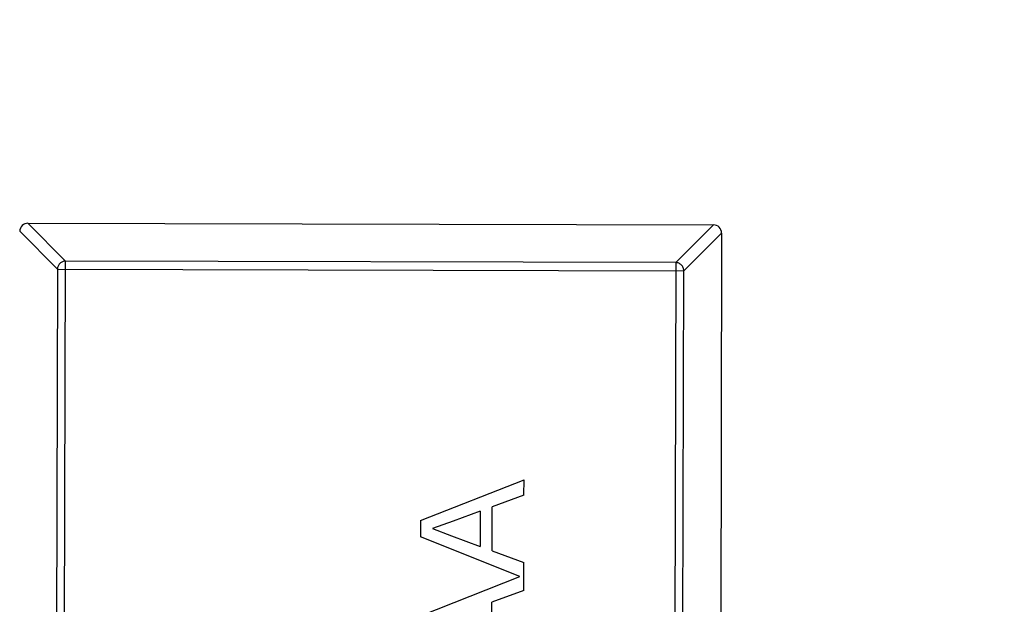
# Model space of a CAD drawing. Header units: millimetres. Extents: x 64 to 213, y 7 to 77.
# Tile 44 of 49: x 193.62 to 196, y 23.6 to 25.01. Entities that reach past the tile are written whole.
import ezdxf

# ---------------------------------------------------------------- set-up
doc = ezdxf.new("R2010")
doc.units = ezdxf.units.MM
doc.header["$LTSCALE"] = 1.21
doc.header["$MEASUREMENT"] = 0
doc.header["$PDMODE"] = 3
doc.header["$PDSIZE"] = 0.3125
doc.layers.get('0').update_dxf_attribs({"linetype": 'CONTINUOUS'})
doc.layers.get('DEFPOINTS').update_dxf_attribs({"linetype": 'CONTINUOUS'})
doc.layers.add('Dim', color=3, linetype='CONTINUOUS', lineweight=25)
doc.styles.get("Standard").update_dxf_attribs({"font": 'txt', "width": 0.8})
doc.dimstyles.get("Standard").update_dxf_attribs({"dimtxt": 0.15625, "dimasz": 0.1875, "dimexe": 0.125, "dimexo": 0.0625, "dimgap": 0.09, "dimtad": 0, "dimtih": 1, "dimtoh": 1, "dimzin": 4, "dimdsep": 46, "dimtxsty": 'STANDARD', "dimblk": '_FILLED', "dimblk1": '_FILLED', "dimblk2": '_FILLED', "dimcen": 0.09, "dimazin": 1, "dimtp": 0.01, "dimtm": 0.01, "dimtfac": 1, "dimtofl": 0, "dimtmove": 0, "dimatfit": 3, "dimldrblk": '_FILLED', "dimfxl": 1, "dimtolj": 1, "dimtzin": 4, "dimarcsym": 0})

# ---------------------------------------------------------------- blocks, each defined once
blk = doc.blocks.new('_FILLED')
at = {"color": 0, "linetype": 'ByBlock'}
blk.add_solid([(0, 0), (-1, 0.1667), (-1, -0.1667)], dxfattribs=at)
blk = doc.blocks.new('*D21')
at = {"color": 0, "linetype": 'ByBlock', "lineweight": -2}
for p, q in [((197.831, 39.5102), (210.0994, 39.5102)), ((209.9744, 38.5102), (209.9744, 25.0241)), ((209.9744, 8.158), (209.9744, 21.6441)), ((189.9013, 7.158), (210.0994, 7.158))]:
    blk.add_line(p, q, dxfattribs=at)
at = {"layer": 'DEFPOINTS', "color": 0, "linetype": 'ByBlock'}
for p in [(197.7685, 39.5102), (189.8388, 7.158)]:
    blk.add_point(p, dxfattribs=at)
at = {"color": 0, "linetype": 'ByBlock', "lineweight": -2}
for p, rotation in [((209.9744, 39.5102), 90), ((209.9744, 7.158), 270)]:
    blk.add_blockref('_FILLED', p, dxfattribs=dict(at, rotation=rotation))
at = {"color": 0, "linetype": 'ByBlock', "lineweight": -2, "insert": (209.9744, 23.3341), "char_height": 1, "attachment_point": 5, "rotation": 90}
blk.add_mtext('\\A1;32.35', dxfattribs=at)
blk = doc.blocks.new('*D20')
at = {"color": 0, "linetype": 'ByBlock', "lineweight": -2}
for p, q in [((202.281, 28.5303), (207.5967, 28.5303)), ((207.4717, 28.5303), (207.4717, 19.0008)), ((207.4717, 7.158), (207.4717, 16.6875)), ((189.9013, 7.158), (207.5967, 7.158))]:
    blk.add_line(p, q, dxfattribs=at)
at = {"layer": 'DEFPOINTS', "color": 0, "linetype": 'ByBlock'}
for p in [(202.2185, 28.5303), (189.8388, 7.158)]:
    blk.add_point(p, dxfattribs=at)
at = {"color": 0, "linetype": 'ByBlock', "lineweight": -2}
for p, rotation in [((207.4717, 28.5303), 90), ((207.4717, 7.158), 270)]:
    blk.add_blockref('_FILLED', p, dxfattribs=dict(at, rotation=rotation))
at = {"color": 0, "linetype": 'ByBlock', "lineweight": -2, "insert": (207.4717, 17.8442), "char_height": 1, "attachment_point": 5, "rotation": 90}
blk.add_mtext('\\A1;21.4', dxfattribs=at)
blk = doc.blocks.new('*D23')
at = {"color": 0, "linetype": 'ByBlock', "lineweight": -2}
for p, q in [((185.4771, 48.1938), (212.4856, 48.1938)), ((212.3606, 48.1938), (212.3606, 28.7659)), ((212.3606, 7.158), (212.3606, 26.5859)), ((189.9013, 7.158), (212.4856, 7.158))]:
    blk.add_line(p, q, dxfattribs=at)
at = {"layer": 'DEFPOINTS', "color": 0, "linetype": 'ByBlock'}
for p in [(185.4146, 48.1938), (189.8388, 7.158)]:
    blk.add_point(p, dxfattribs=at)
at = {"color": 0, "linetype": 'ByBlock', "lineweight": -2}
for p, rotation in [((212.3606, 48.1938), 90), ((212.3606, 7.158), 270)]:
    blk.add_blockref('_FILLED', p, dxfattribs=dict(at, rotation=rotation))
at = {"color": 0, "linetype": 'ByBlock', "lineweight": -2, "insert": (212.3606, 27.6759), "char_height": 1, "attachment_point": 5, "rotation": 90}
blk.add_mtext('\\A1;41.0', dxfattribs=at)

msp = doc.modelspace()

# ---------------------------------------------------------------- linework, layer by layer
at = {"color": 7, "linetype": 'Continuous'}
for p, q in [((193.6355, 24.5193), (193.7267, 24.4277)), ((193.6358, 24.5193), (195.2958, 24.5153)), ((195.2045, 24.4241), (195.2961, 24.5153)), ((193.707, 24.408), (193.6158, 24.4997)), ((195.3157, 24.4955), (195.2241, 24.4043)), ((195.3157, 24.4952), (195.3085, 21.5352)), ((193.7198, 21.6105), (193.7267, 24.4277)), ((195.2045, 24.4241), (193.7267, 24.4277)), ((195.2045, 24.4241), (195.1976, 21.6069)), ((193.707, 24.408), (193.7001, 21.6303)), ((193.707, 24.408), (195.2241, 24.4043)), ((195.2173, 21.6266), (195.2241, 24.4043)), ((194.5868, 23.7997), (194.8371, 23.8984)), ((194.837, 23.861), (194.8371, 23.8984)), ((194.837, 23.861), (194.76, 23.8327)), ((194.7311, 23.8222), (194.6654, 23.798)), ((194.7311, 23.8222), (194.7309, 23.7368)), ((194.7597, 23.7261), (194.76, 23.8327)), ((194.5868, 23.7997), (194.5867, 23.76)), ((194.6654, 23.798), (194.6156, 23.7798)), ((194.6156, 23.7798), (194.6618, 23.7626)), ((194.827, 23.6639), (194.5867, 23.76)), ((194.6618, 23.7626), (194.7309, 23.7368)), ((194.7597, 23.7261), (194.8366, 23.6975)), ((194.8364, 23.6302), (194.8366, 23.6975)), ((194.5863, 23.569), (194.827, 23.6639)), ((194.8364, 23.6302), (194.7594, 23.6019)), ((194.7592, 23.4954), (194.7594, 23.6019))]:
    msp.add_line(p, q, dxfattribs=at)
for centre, radius, start, end in [((185.4146, 28.9388), 19.255, 315, 225), ((185.4146, 28.9388), 19.055, 315, 225), ((193.6358, 24.4993), 0.02, 89.8597, 179.8597), ((195.2957, 24.4953), 0.02, 359.8597, 89.8597)]:
    msp.add_arc(centre, radius, start, end, dxfattribs=at)
for points in [[(193.7267, 24.4277), (193.7242, 24.4276), (193.7191, 24.4265), (193.7126, 24.4221), (193.7082, 24.4157), (193.707, 24.4106), (193.707, 24.408)], [(195.2241, 24.4043), (195.224, 24.4068), (195.2229, 24.4119), (195.2185, 24.4184), (195.2121, 24.4228), (195.207, 24.424), (195.2045, 24.4241)]]:
    msp.add_open_spline(points, degree=3, knots=[0, 0, 0, 0, 0.249032, 0.5, 0.750968, 1, 1, 1, 1], dxfattribs=at)

# ---------------------------------------------------------------- dimensions: what is measured, and where the dimension line sits
at = {"layer": 'Dim'}
for base, p1, p2, picture, middle in [((212.3606, 7.158), (185.4146, 48.1938), (189.8388, 7.158), '*D23', (212.3606, 27.6759)), ((207.4717, 28.5303), (189.8388, 7.158), (202.2185, 28.5303), '*D20', (207.4717, 17.8442))]:
    dim = msp.add_linear_dim(base=base, p1=p1, p2=p2, angle=90, dimstyle='STANDARD', override={"dimtxt": 1, "dimasz": 1, "dimtih": 0, "dimtoh": 0, "dimdec": 1, "dimzin": 0, "dimcen": 0.198, "dimadec": 0, "dimazin": 0, "dimtp": 0, "dimtm": 0, "dimtdec": 4, "dimtzin": 0}, dxfattribs=at)
    dim.commit()
    dim.dimension.update_dxf_attribs({"geometry": picture, "text_midpoint": middle})
dim = msp.add_linear_dim(base=(209.9744, 39.5102), p1=(189.8388, 7.158), p2=(197.7685, 39.5102), angle=90, dimstyle='STANDARD', override={"dimtxt": 1, "dimasz": 1, "dimtih": 0, "dimtoh": 0, "dimzin": 0, "dimcen": 0.198, "dimadec": 0, "dimazin": 0, "dimtp": 0, "dimtm": 0, "dimtdec": 4, "dimtzin": 0}, dxfattribs=at)
dim.commit()
dim.dimension.update_dxf_attribs({"geometry": '*D21', "text_midpoint": (209.9744, 23.3341), "dimtype": 160})

doc.saveas('drawing.dxf')
